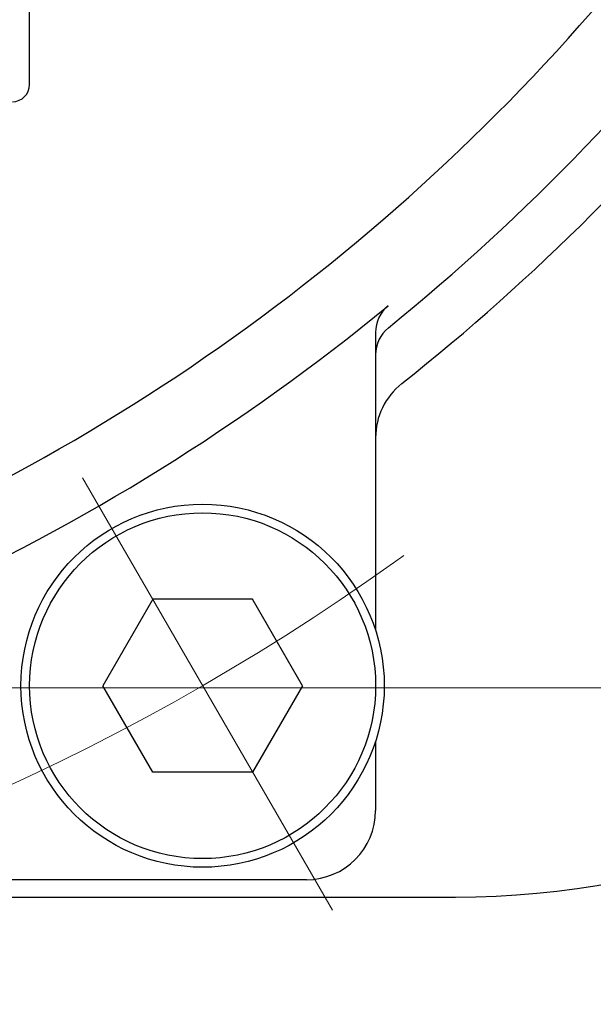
# Model space of a CAD drawing. Header units: millimetres. Extents: x 0 to 1071, y 0 to 742.
# Tile 46 of 127: x 179 to 195, y 419 to 448. Entities that reach past the tile are written whole.
import ezdxf

# ---------------------------------------------------------------- set-up
doc = ezdxf.new("R2010")
doc.units = ezdxf.units.MM
doc.header["$LTSCALE"] = 0.454724
doc.linetypes.add('CENTER', pattern=[50.8, 31.75, -6.35, 6.35, -6.35])
doc.layers.add('NoLayerName_001', color=7, linetype='Continuous')
doc.layers.add('NoLayerName_002', color=7, linetype='Continuous')
doc.styles.get("Standard").update_dxf_attribs({"font": 'txt', "bigfont": 'extfont2'})
doc.dimstyles.get("Standard").update_dxf_attribs({"dimtxt": 2.5, "dimasz": 2.5, "dimexe": 1, "dimexo": 1, "dimtad": 1, "dimdec": 3, "dimzin": 0, "dimdsep": 46, "dimtxsty": 'Standard', "dimcen": 2.5, "dimadec": 3, "dimazin": 0, "dimtfac": 0.75, "dimtdec": 3, "dimtmove": 0, "dimatfit": 3, "dimfxl": 1, "dimarcsym": 0})

# ---------------------------------------------------------------- blocks, each defined once
blk = doc.blocks.new('_OPEN30')
at = {"color": 0, "linetype": 'ByBlock', "lineweight": -2}
for p, q in [((-1, 0.267949), (0, 0)), ((0, 0), (-1, -0.267949)), ((0, 0), (-1, 0))]:
    blk.add_line(p, q, dxfattribs=at)
blk = doc.blocks.new('*D143')
at = {"layer": 'Defpoints', "color": 0}
for p in [(221.066, 487.5), (237.5, 487.5), (170.65, 428.55)]:
    blk.add_point(p, dxfattribs=at)
at = {"layer": 'NoLayerName_002', "color": 0, "linetype": 'Continuous', "lineweight": 13}
for p, q in [((223.566, 487.5), (240, 487.5)), ((237.5, 432.3), (237.5, 483.75)), ((173.15, 428.55), (240, 428.55))]:
    blk.add_line(p, q, dxfattribs=at)
at = {"layer": 'NoLayerName_002', "color": 0, "lineweight": 13, "xscale": 3.75, "yscale": 3.75, "zscale": 3.75}
for p, rotation in [((237.5, 487.5), 90), ((237.5, 428.55), 270)]:
    blk.add_blockref('_OPEN30', p, dxfattribs=dict(at, rotation=rotation))
at = {"layer": 'NoLayerName_002', "color": 0, "lineweight": 13, "insert": (229.816, 458.025), "char_height": 8.75, "attachment_point": 5, "rotation": 90}
blk.add_mtext('\\W0.8000;５９', dxfattribs=at)

msp = doc.modelspace()

# ---------------------------------------------------------------- linework, layer by layer
at = {"layer": 'NoLayerName_001', "color": 7, "linetype": 'Continuous', "lineweight": 25}
for p, q in [((179, 445.9999), (179, 459.9092)), ((189, 438.8276), (189, 430.211)), ((182.5566, 431.1103), (181.1133, 428.6103)), ((185.4434, 431.1103), (182.5566, 431.1103)), ((186.8868, 428.6103), (185.4434, 431.1103)), ((182.5566, 426.1103), (181.1133, 428.6103)), ((186.8868, 428.6103), (185.4434, 426.1103)), ((189, 427.0094), (189, 424.9999)), ((185.4434, 426.1103), (182.5566, 426.1103)), ((187, 422.9999), (178, 422.9999)), ((168.35, 422.4999), (191.306, 422.4999))]:
    msp.add_line(p, q, dxfattribs=at)
at = {"layer": 'NoLayerName_001', "color": 4, "linetype": 'CENTER', "lineweight": 13}
msp.add_line((187.75, 422.1151), (180.25, 435.1055), dxfattribs=at)
at = {"layer": 'NoLayerName_001', "color": 7, "linetype": 'Continuous', "lineweight": 25}
for radius in [5.25, 5]:
    msp.add_circle((184, 428.6103), radius, dxfattribs=at)
for centre, radius, start, end in [((150, 487.4999), 60, 290.751246, 321.322894), ((150, 487.4999), 62.5, 309.044313, 323.201919), ((150, 487.4999), 64, 308.404704, 321.595296), ((178.5, 445.9999), 0.5, 270, 0), ((150, 487.4999), 62, 294.394883, 309.414098), ((190, 438.8276), 1, 129.4141, 180), ((190, 438.1821), 1, 129.04431, 180), ((191, 435.7795), 2, 128.4047, 180), ((191.306, 447.4999), 25, 270, 312.882), ((187, 424.9999), 2, 270, 0)]:
    msp.add_arc(centre, radius, start, end, dxfattribs=at)
at = {"layer": 'NoLayerName_001', "color": 4, "linetype": 'CENTER', "lineweight": 13}
msp.add_arc((150, 487.5), 68, 293.677408, 306.322598, dxfattribs=at)
at = {"layer": 'NoLayerName_001', "color": 60, "linetype": 'Continuous', "lineweight": 25}
msp.add_open_spline([(179.8, 425.8954), (179.8, 425.8956), (179.8, 425.8959), (179.7999, 425.8964), (179.7997, 425.8969), (179.7996, 425.8973), (179.7993, 425.8978), (179.7991, 425.8982), (179.7988, 425.8986), (179.7985, 425.899), (179.7982, 425.8994), (179.7978, 425.8998), (179.7975, 425.9001), (179.7971, 425.9004), (179.7967, 425.9008), (179.7963, 425.9011), (179.7958, 425.9014), (179.7954, 425.9017), (179.795, 425.9019), (179.7945, 425.9022), (179.7941, 425.9025), (179.7938, 425.9026), (179.7937, 425.9027)], degree=3, knots=[0, 0, 0, 0, 0.000497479, 0.000997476, 0.001499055, 0.001999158, 0.002495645, 0.002990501, 0.00348575, 0.003982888, 0.004482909, 0.004986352, 0.005493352, 0.006003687, 0.006516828, 0.007031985, 0.007548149, 0.008064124, 0.008578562, 0.00908999, 0.009596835, 0.01009745, 0.01009745, 0.01009745, 0.01009745], dxfattribs=at)

# ---------------------------------------------------------------- dimensions: what is measured, and where the dimension line sits
at = {"layer": 'NoLayerName_002', "color": 3, "linetype": 'Continuous', "lineweight": 13}
dim = msp.add_linear_dim(base=(237.5, 487.5), p1=(170.65, 428.55), p2=(221.0664, 487.5), angle=90, text='\\W0.8000;５９', dimstyle='Standard', override={"dimtxt": 8.75, "dimasz": 3.75, "dimexe": 2.5, "dimexo": 2.5, "dimgap": 2.5, "dimzin": 8, "dimblk": 'OPEN30', "dimclrd": 0, "dimclre": 0, "dimclrt": 0, "dimtp": 0, "dimtm": 0, "dimlwd": 13, "dimlwe": 13}, dxfattribs=at)
dim.commit()
dim.dimension.update_dxf_attribs({"geometry": '*D143', "text_midpoint": (237.5, 458.025), "dimtype": 160})

# ---------------------------------------------------------------- leaders
at = {"layer": 'NoLayerName_001', "color": 3, "linetype": 'Continuous', "lineweight": 13, "annotation_type": 0, "has_hookline": 1, "hookline_direction": 1, "text_width": 66.7542}
msp.add_leader([(283.9113, 428.5586), (255, 395.625), (250, 395.625)], dimstyle='Standard', override={"dimtxt": 8.75, "dimasz": 5, "dimldrblk": 'OPEN30'}, dxfattribs=at)

doc.saveas('drawing.dxf')
